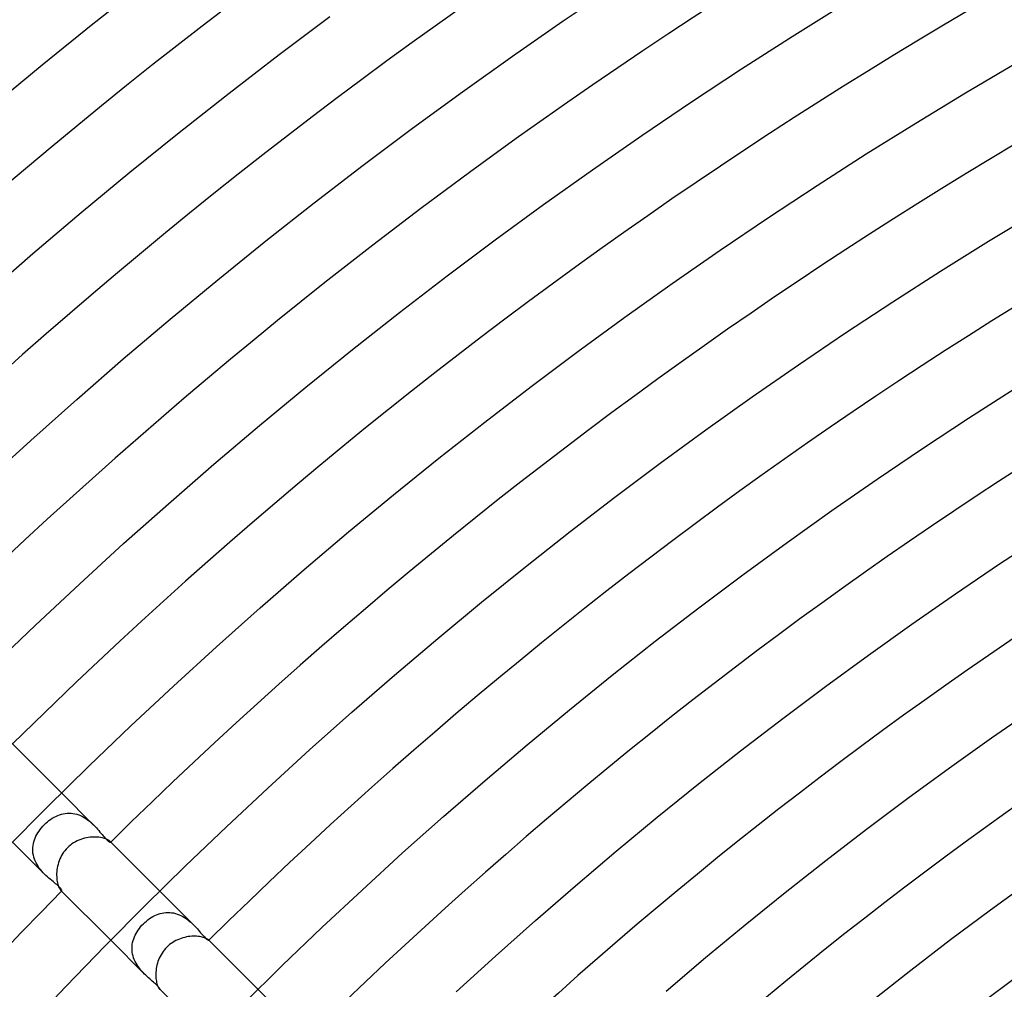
# Model space of a CAD drawing. Header units: millimetres. Extents: x -430 to 430, y -430 to 430.
# Tile 34 of 116: x -197 to -140, y 186 to 242. Entities that reach past the tile are written whole.
import ezdxf

# ---------------------------------------------------------------- set-up
doc = ezdxf.new("R2010")
doc.units = ezdxf.units.MM
doc.layers.add('HIDDEN', color=7, linetype='Continuous')
doc.layers.add('THICK', color=7, linetype='Continuous')

msp = doc.modelspace()

# ---------------------------------------------------------------- linework, layer by layer
at = {"layer": 'HIDDEN'}
for p, q in [((-192.602, 195.43), (-194.449, 197.278)), ((-195.177, 195.683), (-195.081, 195.752)), ((-195.081, 195.752), (-194.983, 195.816)), ((-194.983, 195.816), (-194.882, 195.875)), ((-194.882, 195.875), (-194.779, 195.928)), ((-194.779, 195.928), (-194.675, 195.975)), ((-194.675, 195.975), (-194.568, 196.016)), ((-194.568, 196.016), (-194.46, 196.049)), ((-194.46, 196.049), (-194.351, 196.076)), ((-194.351, 196.076), (-194.241, 196.096)), ((-194.241, 196.096), (-194.129, 196.108)), ((-194.129, 196.108), (-194.018, 196.112)), ((-194.018, 196.112), (-193.906, 196.108)), ((-193.906, 196.108), (-193.793, 196.096)), ((-193.793, 196.096), (-193.681, 196.076)), ((-193.681, 196.076), (-193.57, 196.048)), ((-193.57, 196.048), (-193.461, 196.013)), ((-193.461, 196.013), (-193.354, 195.969)), ((-193.354, 195.969), (-193.248, 195.919)), ((-193.248, 195.919), (-193.145, 195.862)), ((-193.145, 195.862), (-193.046, 195.8)), ((-193.046, 195.8), (-192.95, 195.732)), ((-192.95, 195.732), (-192.857, 195.661)), ((-195.751, 195.083), (-195.682, 195.178)), ((-195.682, 195.178), (-195.608, 195.271)), ((-195.608, 195.271), (-195.529, 195.361)), ((-195.529, 195.361), (-195.447, 195.447)), ((-195.447, 195.447), (-195.36, 195.53)), ((-195.36, 195.53), (-195.27, 195.609)), ((-195.27, 195.609), (-195.177, 195.683)), ((-192.857, 195.661), (-192.768, 195.586)), ((-192.768, 195.586), (-192.682, 195.508)), ((-192.682, 195.508), (-192.601, 195.43)), ((-192.601, 195.43), (-192.522, 195.348)), ((-192.522, 195.348), (-192.446, 195.266)), ((-192.446, 195.266), (-192.374, 195.185)), ((-192.374, 195.185), (-192.305, 195.105)), ((-196.014, 194.571), (-195.974, 194.678)), ((-195.974, 194.678), (-195.927, 194.782)), ((-195.927, 194.782), (-195.874, 194.885)), ((-195.874, 194.885), (-195.815, 194.985)), ((-195.815, 194.985), (-195.751, 195.083)), ((-192.305, 195.105), (-192.239, 195.026)), ((-192.239, 195.026), (-192.175, 194.949)), ((-192.175, 194.949), (-192.114, 194.875)), ((-192.114, 194.875), (-192.056, 194.805)), ((-192.056, 194.805), (-192, 194.739)), ((-192, 194.739), (-191.947, 194.678)), ((-191.947, 194.678), (-191.897, 194.624)), ((-191.897, 194.624), (-191.851, 194.577)), ((-195.43, 192.601), (-197.278, 194.449)), ((-196.112, 194.021), (-196.107, 194.133)), ((-196.108, 193.909), (-196.112, 194.021)), ((-196.107, 194.133), (-196.095, 194.245)), ((-196.095, 194.245), (-196.075, 194.355)), ((-196.075, 194.355), (-196.048, 194.464)), ((-196.048, 194.464), (-196.014, 194.571)), ((-191.851, 194.577), (-191.808, 194.536)), ((-191.808, 194.536), (-191.77, 194.502)), ((-191.77, 194.502), (-191.735, 194.474)), ((-191.735, 194.474), (-191.704, 194.454)), ((-191.704, 194.454), (-191.679, 194.441)), ((-191.679, 194.441), (-191.658, 194.433)), ((-191.649, 194.477), (-191.661, 194.489)), ((-191.658, 194.433), (-191.644, 194.432)), ((-191.641, 194.465), (-191.649, 194.477)), ((-191.644, 194.432), (-191.635, 194.435)), ((-191.635, 194.455), (-191.641, 194.465)), ((-191.632, 194.447), (-191.635, 194.455)), ((-191.635, 194.435), (-191.632, 194.44)), ((-191.632, 194.44), (-191.632, 194.447)), ((-196.097, 193.798), (-196.108, 193.909)), ((-196.077, 193.686), (-196.097, 193.798)), ((-196.05, 193.575), (-196.077, 193.686)), ((-196.014, 193.465), (-196.05, 193.575)), ((-195.971, 193.357), (-196.014, 193.465)), ((-195.921, 193.251), (-195.971, 193.357)), ((-195.864, 193.149), (-195.921, 193.251)), ((-195.802, 193.049), (-195.864, 193.149)), ((-195.734, 192.952), (-195.802, 193.049)), ((-195.662, 192.858), (-195.734, 192.952)), ((-195.587, 192.769), (-195.662, 192.858)), ((-195.509, 192.683), (-195.587, 192.769)), ((-195.43, 192.602), (-195.509, 192.683)), ((-195.348, 192.521), (-195.43, 192.602)), ((-195.265, 192.445), (-195.348, 192.521)), ((-195.182, 192.371), (-195.265, 192.445)), ((-195.1, 192.301), (-195.182, 192.371)), ((-195.02, 192.234), (-195.1, 192.301)), ((-194.942, 192.169), (-195.02, 192.234)), ((-194.867, 192.107), (-194.942, 192.169)), ((-194.796, 192.049), (-194.867, 192.107)), ((-194.731, 191.993), (-194.796, 192.049)), ((-194.671, 191.94), (-194.731, 191.993)), ((-194.618, 191.891), (-194.671, 191.94)), ((-194.571, 191.845), (-194.618, 191.891)), ((-194.531, 191.803), (-194.571, 191.845)), ((-194.497, 191.765), (-194.531, 191.803)), ((-194.471, 191.73), (-194.497, 191.765)), ((-194.489, 191.661), (-194.477, 191.649)), ((-194.477, 191.649), (-194.465, 191.641)), ((-194.452, 191.701), (-194.471, 191.73)), ((-194.465, 191.641), (-194.455, 191.635)), ((-194.455, 191.635), (-194.447, 191.632)), ((-194.44, 191.677), (-194.452, 191.701)), ((-194.447, 191.632), (-194.44, 191.632)), ((-194.433, 191.657), (-194.44, 191.677)), ((-194.44, 191.632), (-194.435, 191.635)), ((-194.435, 191.635), (-194.432, 191.643)), ((-194.432, 191.643), (-194.433, 191.657)), ((-186.845, 189.674), (-188.792, 191.621)), ((-189.381, 190.036), (-189.285, 190.098)), ((-189.285, 190.098), (-189.186, 190.156)), ((-189.186, 190.156), (-189.085, 190.208)), ((-189.085, 190.208), (-188.982, 190.254)), ((-188.982, 190.254), (-188.877, 190.294)), ((-188.877, 190.294), (-188.77, 190.328)), ((-188.77, 190.328), (-188.662, 190.355)), ((-188.662, 190.355), (-188.553, 190.374)), ((-188.553, 190.374), (-188.444, 190.387)), ((-188.444, 190.387), (-188.333, 190.392)), ((-188.333, 190.392), (-188.222, 190.389)), ((-188.222, 190.389), (-188.11, 190.379)), ((-188.11, 190.379), (-188, 190.361)), ((-188, 190.361), (-187.89, 190.335)), ((-187.89, 190.335), (-187.782, 190.302)), ((-187.782, 190.302), (-187.675, 190.261)), ((-187.675, 190.261), (-187.57, 190.214)), ((-187.57, 190.214), (-187.467, 190.16)), ((-187.467, 190.16), (-187.368, 190.101)), ((-187.368, 190.101), (-187.272, 190.037)), ((-189.969, 189.473), (-189.896, 189.565)), ((-189.896, 189.565), (-189.819, 189.653)), ((-189.819, 189.653), (-189.738, 189.738)), ((-189.738, 189.738), (-189.654, 189.819)), ((-189.654, 189.819), (-189.566, 189.895)), ((-189.566, 189.895), (-189.475, 189.968)), ((-189.475, 189.968), (-189.381, 190.036)), ((-187.272, 190.037), (-187.179, 189.969)), ((-187.179, 189.969), (-187.09, 189.898)), ((-187.09, 189.898), (-187.004, 189.824)), ((-187.004, 189.824), (-186.923, 189.749)), ((-186.923, 189.749), (-186.845, 189.673)), ((-186.845, 189.673), (-186.769, 189.596)), ((-186.769, 189.596), (-186.697, 189.519)), ((-186.697, 189.519), (-186.628, 189.443)), ((-190.295, 188.874), (-190.255, 188.979)), ((-190.255, 188.979), (-190.209, 189.082)), ((-190.209, 189.082), (-190.158, 189.183)), ((-190.158, 189.183), (-190.1, 189.282)), ((-190.1, 189.282), (-190.037, 189.379)), ((-190.037, 189.379), (-189.969, 189.473)), ((-186.628, 189.443), (-186.562, 189.368)), ((-186.562, 189.368), (-186.498, 189.295)), ((-186.498, 189.295), (-186.437, 189.224)), ((-186.437, 189.224), (-186.379, 189.157)), ((-186.379, 189.157), (-186.323, 189.093)), ((-186.323, 189.093), (-186.27, 189.035)), ((-186.27, 189.035), (-186.22, 188.982)), ((-186.22, 188.982), (-186.175, 188.935)), ((-186.175, 188.935), (-186.133, 188.895)), ((-189.674, 186.845), (-191.621, 188.792)), ((-190.392, 188.33), (-190.387, 188.44)), ((-190.387, 188.44), (-190.375, 188.55)), ((-190.375, 188.55), (-190.355, 188.659)), ((-190.355, 188.659), (-190.329, 188.767)), ((-190.329, 188.767), (-190.295, 188.874)), ((-186.133, 188.895), (-186.095, 188.861)), ((-186.095, 188.861), (-186.061, 188.833)), ((-186.061, 188.833), (-186.032, 188.812)), ((-186.032, 188.812), (-186.008, 188.797)), ((-186.008, 188.797), (-185.99, 188.788)), ((-185.99, 188.788), (-185.977, 188.785)), ((-185.977, 188.805), (-185.983, 188.811)), ((-185.973, 188.8), (-185.977, 188.805)), ((-185.977, 188.785), (-185.97, 188.786)), ((-185.97, 188.795), (-185.973, 188.8)), ((-185.969, 188.792), (-185.97, 188.795)), ((-185.97, 188.786), (-185.969, 188.788)), ((-185.969, 188.788), (-185.969, 188.792)), ((-190.389, 188.219), (-190.392, 188.33)), ((-190.379, 188.108), (-190.389, 188.219)), ((-190.36, 187.997), (-190.379, 188.108)), ((-190.334, 187.887), (-190.36, 187.997)), ((-190.301, 187.779), (-190.334, 187.887)), ((-190.26, 187.673), (-190.301, 187.779)), ((-190.213, 187.569), (-190.26, 187.673)), ((-190.16, 187.467), (-190.213, 187.569)), ((-190.1, 187.367), (-190.16, 187.467)), ((-190.037, 187.271), (-190.1, 187.367)), ((-189.969, 187.179), (-190.037, 187.271)), ((-189.899, 187.091), (-189.969, 187.179)), ((-189.825, 187.006), (-189.899, 187.091)), ((-189.75, 186.924), (-189.825, 187.006)), ((-189.674, 186.845), (-189.75, 186.924)), ((-189.597, 186.77), (-189.674, 186.845)), ((-189.52, 186.698), (-189.597, 186.77)), ((-189.444, 186.63), (-189.52, 186.698)), ((-189.37, 186.564), (-189.444, 186.63)), ((-189.298, 186.501), (-189.37, 186.564)), ((-189.228, 186.44), (-189.298, 186.501)), ((-189.161, 186.382), (-189.228, 186.44)), ((-189.097, 186.326), (-189.161, 186.382)), ((-189.038, 186.273), (-189.097, 186.326)), ((-188.983, 186.222), (-189.038, 186.273)), ((-188.934, 186.175), (-188.983, 186.222)), ((-188.892, 186.131), (-188.934, 186.175)), ((-188.858, 186.092), (-188.892, 186.131)), ((-188.831, 186.058), (-188.858, 186.092)), ((-188.81, 186.03), (-188.831, 186.058)), ((-188.811, 185.983), (-188.805, 185.977)), ((-188.796, 186.007), (-188.81, 186.03)), ((-188.805, 185.977), (-188.8, 185.973)), ((-188.8, 185.973), (-188.795, 185.97)), ((-188.788, 185.989), (-188.796, 186.007)), ((-188.795, 185.97), (-188.792, 185.969)), ((-188.792, 185.969), (-188.788, 185.969)), ((-188.785, 185.977), (-188.788, 185.989)), ((-188.788, 185.969), (-188.786, 185.97)), ((-188.786, 185.97), (-188.785, 185.977)), ((-181.082, 183.911), (-183.135, 185.964))]:
    msp.add_line(p, q, dxfattribs=at)
at = {"layer": 'THICK'}
for p, q in [((-192.658, 241.586), (-189.714, 243.905)), ((-165.542, 241.754), (-162.597, 243.744)), ((-152.36, 240.855), (-149.428, 242.686)), ((-181.907, 239.814), (-178.985, 242.003)), ((-168.462, 239.728), (-165.542, 241.754)), ((-195.574, 239.231), (-192.658, 241.586)), ((-155.27, 238.99), (-152.36, 240.855)), ((-184.802, 237.59), (-181.907, 239.814)), ((-171.357, 237.667), (-168.462, 239.728)), ((-198.462, 236.842), (-195.574, 239.231)), ((-158.158, 237.089), (-155.27, 238.99)), ((-142.361, 237.618), (-139.469, 239.327)), ((-187.67, 235.331), (-184.802, 237.59)), ((-174.228, 235.571), (-171.357, 237.667)), ((-145.233, 235.874), (-142.361, 237.618)), ((-161.022, 235.153), (-158.158, 237.089)), ((-177.072, 233.441), (-174.228, 235.571)), ((-148.083, 234.095), (-145.233, 235.874)), ((-190.511, 233.038), (-187.67, 235.331)), ((-163.862, 233.183), (-161.022, 235.153)), ((-150.912, 232.281), (-148.083, 234.095)), ((-179.891, 231.276), (-177.072, 233.441)), ((-166.679, 231.178), (-163.862, 233.183)), ((-193.324, 230.71), (-190.511, 233.038)), ((-153.718, 230.434), (-150.912, 232.281)), ((-182.683, 229.077), (-179.891, 231.276)), ((-169.47, 229.139), (-166.679, 231.178)), ((-196.108, 228.348), (-193.324, 230.71)), ((-156.502, 228.552), (-153.718, 230.434)), ((-141.039, 229.061), (-138.25, 230.755)), ((-185.448, 226.844), (-182.683, 229.077)), ((-172.237, 227.067), (-169.47, 229.139)), ((-143.807, 227.334), (-141.039, 229.061)), ((-198.863, 225.952), (-196.108, 228.348)), ((-159.263, 226.637), (-156.502, 228.552)), ((-174.979, 224.961), (-172.237, 227.067)), ((-146.554, 225.573), (-143.807, 227.334)), ((-188.185, 224.578), (-185.448, 226.844)), ((-162, 224.689), (-159.263, 226.637)), ((-149.279, 223.779), (-146.554, 225.573)), ((-177.695, 222.822), (-174.979, 224.961)), ((-164.713, 222.707), (-162, 224.689)), ((-190.896, 222.279), (-188.185, 224.578)), ((-151.982, 221.951), (-149.279, 223.779)), ((-180.384, 220.65), (-177.695, 222.822)), ((-167.403, 220.693), (-164.713, 222.707)), ((-193.578, 219.947), (-190.896, 222.279)), ((-154.663, 220.092), (-151.982, 221.951)), ((-170.067, 218.646), (-167.403, 220.693)), ((-183.047, 218.446), (-180.384, 220.65)), ((-142.195, 218.864), (-139.53, 220.573)), ((-196.231, 217.583), (-193.578, 219.947)), ((-157.321, 218.199), (-154.663, 220.092)), ((-185.683, 216.21), (-183.047, 218.446)), ((-172.707, 216.567), (-170.067, 218.646)), ((-144.839, 217.123), (-142.195, 218.864)), ((-159.956, 216.275), (-157.321, 218.199)), ((-198.856, 215.187), (-196.231, 217.583)), ((-147.462, 215.351), (-144.839, 217.123)), ((-188.292, 213.942), (-185.683, 216.21)), ((-175.321, 214.457), (-172.707, 216.567)), ((-162.568, 214.319), (-159.956, 216.275)), ((-150.063, 213.546), (-147.462, 215.351)), ((-177.909, 212.314), (-175.321, 214.457)), ((-190.873, 211.642), (-188.292, 213.942)), ((-165.155, 212.332), (-162.568, 214.319)), ((-152.643, 211.71), (-150.063, 213.546)), ((-180.471, 210.141), (-177.909, 212.314)), ((-167.719, 210.313), (-165.155, 212.332)), ((-193.426, 209.311), (-190.873, 211.642)), ((-155.199, 209.843), (-152.643, 211.71)), ((-140.4, 210.468), (-137.837, 212.156)), ((-183.007, 207.936), (-180.471, 210.141)), ((-170.257, 208.263), (-167.719, 210.313)), ((-142.942, 208.75), (-140.4, 210.468)), ((-157.733, 207.945), (-155.199, 209.843)), ((-195.951, 206.95), (-193.426, 209.311)), ((-172.771, 206.182), (-170.257, 208.263)), ((-145.464, 207.001), (-142.942, 208.75)), ((-185.516, 205.701), (-183.007, 207.936)), ((-160.244, 206.017), (-157.733, 207.945)), ((-198.447, 204.558), (-195.951, 206.95)), ((-147.964, 205.221), (-145.464, 207.001)), ((-175.259, 204.072), (-172.771, 206.182)), ((-162.731, 204.058), (-160.244, 206.017)), ((-187.997, 203.436), (-185.516, 205.701)), ((-150.442, 203.411), (-147.964, 205.221)), ((-177.721, 201.931), (-175.259, 204.072)), ((-165.194, 202.069), (-162.731, 204.058)), ((-190.451, 201.141), (-187.997, 203.436)), ((-152.898, 201.572), (-150.442, 203.411)), ((-167.633, 200.051), (-165.194, 202.069)), ((-140.864, 200.455), (-138.422, 202.149)), ((-180.158, 199.76), (-177.721, 201.931)), ((-155.332, 199.702), (-152.898, 201.572)), ((-192.876, 198.816), (-190.451, 201.141)), ((-143.285, 198.732), (-140.864, 200.455)), ((-194.449, 197.278), (-197.344, 200.173)), ((-182.567, 197.56), (-180.158, 199.76)), ((-170.047, 198.003), (-167.633, 200.051)), ((-157.743, 197.803), (-155.332, 199.702)), ((-195.274, 196.462), (-192.876, 198.816)), ((-145.685, 196.979), (-143.285, 198.732)), ((-172.436, 195.925), (-170.047, 198.003)), ((-184.95, 195.331), (-182.567, 197.56)), ((-160.131, 195.875), (-157.743, 197.803)), ((-148.064, 195.198), (-145.685, 196.979)), ((-197.642, 194.079), (-195.274, 196.462)), ((-174.8, 193.82), (-172.436, 195.925)), ((-162.495, 193.919), (-160.131, 195.875)), ((-187.306, 193.074), (-184.95, 195.331)), ((-150.42, 193.387), (-148.064, 195.198)), ((-193.343, 194.599), (-193.449, 194.558)), ((-193.236, 194.634), (-193.343, 194.599)), ((-193.127, 194.664), (-193.236, 194.634)), ((-193.019, 194.689), (-193.127, 194.664)), ((-192.91, 194.708), (-193.019, 194.689)), ((-192.802, 194.722), (-192.91, 194.708)), ((-192.696, 194.731), (-192.802, 194.722)), ((-192.591, 194.735), (-192.696, 194.731)), ((-192.488, 194.734), (-192.591, 194.735)), ((-192.39, 194.729), (-192.488, 194.734)), ((-192.296, 194.72), (-192.39, 194.729)), ((-192.206, 194.707), (-192.296, 194.72)), ((-192.121, 194.691), (-192.206, 194.707)), ((-192.041, 194.672), (-192.121, 194.691)), ((-191.969, 194.65), (-192.041, 194.672)), ((-191.903, 194.628), (-191.969, 194.65)), ((-191.845, 194.604), (-191.903, 194.628)), ((-191.794, 194.58), (-191.845, 194.604)), ((-194.192, 194.034), (-194.264, 193.948)), ((-194.115, 194.115), (-194.192, 194.034)), ((-194.031, 194.194), (-194.115, 194.115)), ((-193.943, 194.268), (-194.031, 194.194)), ((-193.85, 194.337), (-193.943, 194.268)), ((-193.754, 194.401), (-193.85, 194.337)), ((-193.655, 194.459), (-193.754, 194.401)), ((-193.553, 194.511), (-193.655, 194.459)), ((-193.449, 194.558), (-193.553, 194.511)), ((-191.75, 194.555), (-191.794, 194.58)), ((-191.713, 194.532), (-191.75, 194.555)), ((-191.683, 194.51), (-191.713, 194.532)), ((-191.661, 194.489), (-191.683, 194.51)), ((-188.792, 191.621), (-191.661, 194.489)), ((-194.548, 193.472), (-194.589, 193.369)), ((-194.502, 193.572), (-194.548, 193.472)), ((-194.45, 193.671), (-194.502, 193.572)), ((-194.393, 193.766), (-194.45, 193.671)), ((-194.331, 193.859), (-194.393, 193.766)), ((-194.264, 193.948), (-194.331, 193.859)), ((-177.138, 191.685), (-174.8, 193.82)), ((-164.835, 191.934), (-162.495, 193.919)), ((-194.702, 192.95), (-194.717, 192.845)), ((-194.681, 193.055), (-194.702, 192.95)), ((-194.656, 193.161), (-194.681, 193.055)), ((-194.625, 193.265), (-194.656, 193.161)), ((-194.589, 193.369), (-194.625, 193.265)), ((-189.634, 190.788), (-187.306, 193.074)), ((-152.755, 191.549), (-150.42, 193.387)), ((-194.734, 192.639), (-194.735, 192.54)), ((-194.735, 192.54), (-194.732, 192.443)), ((-194.728, 192.741), (-194.734, 192.639)), ((-194.732, 192.443), (-194.726, 192.349)), ((-194.717, 192.845), (-194.728, 192.741)), ((-194.726, 192.349), (-194.715, 192.258)), ((-194.715, 192.258), (-194.701, 192.173)), ((-194.701, 192.173), (-194.685, 192.094)), ((-194.685, 192.094), (-194.666, 192.02)), ((-194.666, 192.02), (-194.645, 191.951)), ((-194.645, 191.951), (-194.622, 191.889)), ((-194.622, 191.889), (-194.599, 191.834)), ((-194.599, 191.834), (-194.576, 191.786)), ((-194.576, 191.786), (-194.553, 191.745)), ((-167.151, 189.92), (-164.835, 191.934)), ((-140.928, 190.547), (-138.606, 192.243)), ((-194.553, 191.745), (-194.53, 191.711)), ((-194.53, 191.711), (-194.509, 191.682)), ((-194.509, 191.682), (-194.489, 191.661)), ((-191.621, 188.792), (-194.489, 191.661)), ((-179.45, 189.522), (-177.138, 191.685)), ((-155.067, 189.682), (-152.755, 191.549)), ((-191.934, 188.473), (-189.634, 190.788)), ((-143.229, 188.824), (-140.928, 190.547)), ((-181.736, 187.332), (-179.45, 189.522)), ((-169.442, 187.879), (-167.151, 189.92)), ((-157.356, 187.787), (-155.067, 189.682)), ((-187.458, 188.93), (-187.56, 188.899)), ((-187.356, 188.957), (-187.458, 188.93)), ((-187.254, 188.979), (-187.356, 188.957)), ((-187.152, 188.997), (-187.254, 188.979)), ((-187.051, 189.01), (-187.152, 188.997)), ((-186.952, 189.018), (-187.051, 189.01)), ((-186.854, 189.022), (-186.952, 189.018)), ((-186.76, 189.022), (-186.854, 189.022)), ((-186.67, 189.018), (-186.76, 189.022)), ((-186.583, 189.011), (-186.67, 189.018)), ((-186.5, 189), (-186.583, 189.011)), ((-186.421, 188.987), (-186.5, 189)), ((-186.349, 188.971), (-186.421, 188.987)), ((-186.283, 188.954), (-186.349, 188.971)), ((-186.223, 188.936), (-186.283, 188.954)), ((-186.169, 188.916), (-186.223, 188.936)), ((-186.122, 188.896), (-186.169, 188.916)), ((-194.206, 186.132), (-191.934, 188.473)), ((-188.39, 188.39), (-188.465, 188.31)), ((-188.31, 188.465), (-188.39, 188.39)), ((-188.226, 188.536), (-188.31, 188.465)), ((-188.139, 188.603), (-188.226, 188.536)), ((-188.048, 188.665), (-188.139, 188.603)), ((-187.955, 188.721), (-188.048, 188.665)), ((-187.859, 188.773), (-187.955, 188.721)), ((-187.761, 188.82), (-187.859, 188.773)), ((-187.661, 188.862), (-187.761, 188.82)), ((-187.56, 188.899), (-187.661, 188.862)), ((-186.081, 188.877), (-186.122, 188.896)), ((-186.047, 188.858), (-186.081, 188.877)), ((-186.02, 188.841), (-186.047, 188.858)), ((-185.998, 188.825), (-186.02, 188.841)), ((-185.983, 188.811), (-185.998, 188.825)), ((-183.135, 185.964), (-185.983, 188.811)), ((-145.509, 187.073), (-143.229, 188.824)), ((-188.772, 187.862), (-188.818, 187.765)), ((-188.72, 187.958), (-188.772, 187.862)), ((-188.663, 188.051), (-188.72, 187.958)), ((-188.602, 188.141), (-188.663, 188.051)), ((-188.535, 188.227), (-188.602, 188.141)), ((-188.465, 188.31), (-188.535, 188.227)), ((-171.708, 185.81), (-169.442, 187.879)), ((-159.623, 185.865), (-157.356, 187.787)), ((-188.979, 187.258), (-188.996, 187.156)), ((-188.956, 187.36), (-188.979, 187.258)), ((-188.929, 187.462), (-188.956, 187.36)), ((-188.897, 187.564), (-188.929, 187.462)), ((-188.86, 187.665), (-188.897, 187.564)), ((-188.818, 187.765), (-188.86, 187.665)), ((-183.994, 185.114), (-181.736, 187.332)), ((-189.018, 186.956), (-189.022, 186.859)), ((-189.022, 186.859), (-189.022, 186.764)), ((-189.022, 186.764), (-189.018, 186.673)), ((-189.009, 187.055), (-189.018, 186.956)), ((-189.018, 186.673), (-189.011, 186.585)), ((-188.996, 187.156), (-189.009, 187.055)), ((-147.767, 185.294), (-145.509, 187.073)), ((-196.45, 183.762), (-194.206, 186.132)), ((-189.011, 186.585), (-189.001, 186.502)), ((-189.001, 186.502), (-188.987, 186.424)), ((-188.987, 186.424), (-188.972, 186.352)), ((-188.972, 186.352), (-188.955, 186.285)), ((-188.955, 186.285), (-188.936, 186.225)), ((-188.936, 186.225), (-188.917, 186.17)), ((-188.917, 186.17), (-188.897, 186.123)), ((-188.897, 186.123), (-188.877, 186.082)), ((-188.877, 186.082), (-188.859, 186.048)), ((-188.859, 186.048), (-188.841, 186.02)), ((-188.841, 186.02), (-188.825, 185.998)), ((-188.825, 185.998), (-188.811, 185.983)), ((-185.964, 183.135), (-188.811, 185.983))]:
    msp.add_line(p, q, dxfattribs=at)
for radius, start, end in [(337, 90.34003, 134.65998), (329, 90.34828, 134.65167), (321, 90.35699, 134.64302), (313, 90.3661, 134.63391), (305, 90.37573, 134.62428), (297, 90.38581, 134.61414), (289, 90.39653, 134.60349), (281, 90.40781, 134.5922), (273, 90.41973, 134.58022), (265, 90.43245, 134.56756), (257, 90.44591, 134.5541), (249, 90.46018, 134.53977), (241, 90.47479, 134.52522), (233, 90.48917, 134.51078), (226, 90.50642, 134.49359), (209, 90.54761, 134.4524), (205, 90.55827, 134.44168), (273, 135.41978, 179.58027)]:
    msp.add_arc((0, 0), radius, start, end, dxfattribs=at)

doc.saveas('drawing.dxf')
